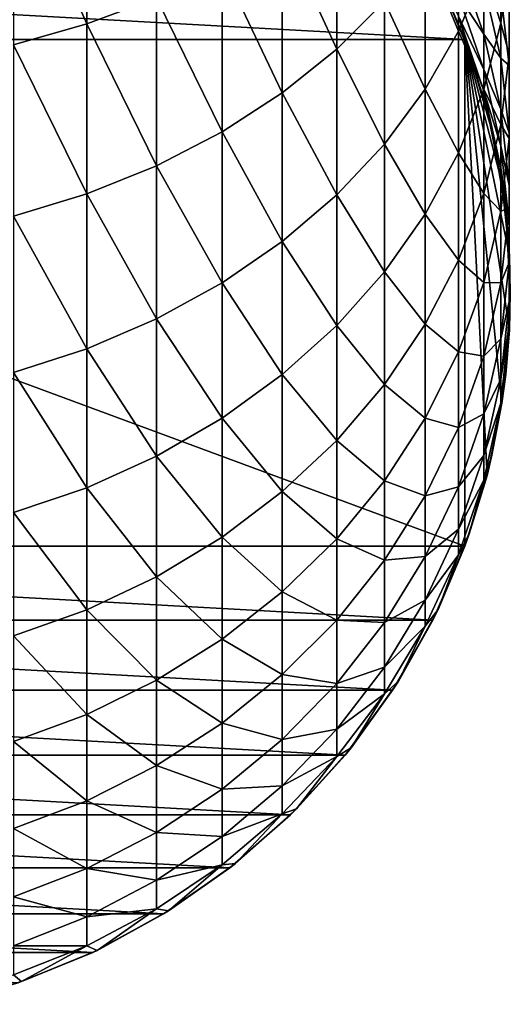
# Model space of a CAD drawing. Header units: metres. Extents: x -82 to 82, y -313 to 40.
# Tile 3 of 256: x 4 to 13, y -313 to -295. Entities that reach past the tile are written whole.
import ezdxf

# ---------------------------------------------------------------- set-up
doc = ezdxf.new("R2010")
doc.units = ezdxf.units.M
doc.layers.add('solid_505278_SW0001_CCC', color=7, linetype='CONTINUOUS')

msp = doc.modelspace()

# ---------------------------------------------------------------- linework, layer by layer
at = {"layer": 'solid_505278_SW0001_CCC'}
for points in [[(5.458558, -295.220123, 291.120819), (5.458558, -291.945374, 294.154877), (4.15092, -292.28418, 294.55069)], [(5.458558, -295.220123, 291.120819), (6.7022, -294.753357, 290.655121), (5.458558, -291.945374, 294.154877)], [(4.15092, -295.588959, 291.48877), (5.458558, -295.220123, 291.120819), (4.15092, -292.28418, 294.55069)], [(9.908107, -295.671661, 285.645416), (9.908107, -292.825531, 288.731873), (8.940093, -293.549011, 289.453613)], [(9.908107, -295.671661, 285.645416), (10.759957, -294.818634, 284.918732), (9.908107, -292.825531, 288.731873)], [(12.076697, -295.34787, 280.230377), (12.076697, -292.92804, 283.308105), (11.485657, -293.900513, 284.136566)], [(12.076697, -295.34787, 280.230377), (12.52615, -294.26767, 279.447754), (12.076697, -292.92804, 283.308105)], [(12.828745, -295.207031, 275.560089), (12.828745, -293.154419, 278.641205), (12.52615, -294.26767, 279.447754)], [(12.828745, -295.207031, 275.560089), (12.980934, -294.012848, 274.830627), (12.828745, -293.154419, 278.641205)], [(8.940093, -296.449554, 286.308136), (8.940093, -293.549011, 289.453613), (7.867265, -294.194122, 290.097229)], [(8.940093, -296.449554, 286.308136), (9.908107, -295.671661, 285.645416), (8.940093, -293.549011, 289.453613)], [(11.485657, -296.382416, 280.979889), (11.485657, -293.900513, 284.136566), (10.759957, -294.818634, 284.918732)], [(11.485657, -296.382416, 280.979889), (12.076697, -295.34787, 280.230377), (11.485657, -293.900513, 284.136566)], [(12.52615, -295.401794, 260.628937), (12.076697, -294.104187, 260.319763), (12.52615, -294.52124, 263.771454)], [(12.076697, -294.714935, 257.220673), (12.076697, -294.104187, 260.319763), (12.52615, -295.401794, 260.628937)], [(12.980934, -295.76355, 271.693878), (12.980934, -294.012848, 274.830627), (12.828745, -295.207031, 275.560089)], [(12.980934, -295.76355, 271.693878), (12.980934, -294.508392, 271.056702), (12.980934, -294.012848, 274.830627)], [(12.191882, -295.49826, 216.305557), (-12.191882, -295.49826, 216.305557), (-11.619502, -294.180389, 216.305557)], [(12.191882, -295.49826, 216.305557), (-11.619502, -294.180389, 216.305557), (11.619502, -294.180389, 216.305557)], [(7.867265, -297.14325, 286.899078), (7.867265, -294.194122, 290.097229), (6.7022, -294.753357, 290.655121)], [(7.867265, -297.14325, 286.899078), (8.940093, -296.449554, 286.308136), (7.867265, -294.194122, 290.097229)], [(11.619502, -294.180389, 216.305557), (11.712595, -294.369751, 251.005554), (12.191882, -295.49826, 223.305557)], [(12.191882, -295.49826, 216.305557), (11.619502, -294.180389, 216.305557), (12.191882, -295.49826, 223.305557)], [(12.52615, -296.380188, 276.276703), (12.52615, -294.26767, 279.447754), (12.076697, -295.34787, 280.230377)], [(12.52615, -296.380188, 276.276703), (12.828745, -295.207031, 275.560089), (12.52615, -294.26767, 279.447754)], [(12.270483, -295.716614, 251.005554), (11.712595, -294.369751, 251.005554), (12.076697, -295.080414, 254.08316)], [(12.191882, -295.49826, 223.305557), (11.712595, -294.369751, 251.005554), (12.270483, -295.716614, 251.005554)], [(12.828745, -295.829346, 264.194092), (12.52615, -294.52124, 263.771454), (12.828745, -294.66748, 267.359192)], [(12.52615, -295.401794, 260.628937), (12.52615, -294.52124, 263.771454), (12.828745, -295.829346, 264.194092)], [(12.980934, -295.961151, 267.89267), (12.828745, -294.66748, 267.359192), (12.980934, -294.508392, 271.056702)], [(12.828745, -295.829346, 264.194092), (12.828745, -294.66748, 267.359192), (12.980934, -295.961151, 267.89267)], [(12.980934, -295.961151, 267.89267), (12.980934, -294.508392, 271.056702), (12.980934, -295.76355, 271.693878)], [(6.7022, -297.744568, 287.411346), (6.7022, -294.753357, 290.655121), (5.458558, -295.220123, 291.120819)], [(6.7022, -297.744568, 287.411346), (7.867265, -297.14325, 286.899078), (6.7022, -294.753357, 290.655121)], [(10.759957, -297.359131, 281.687531), (10.759957, -294.818634, 284.918732), (9.908107, -295.671661, 285.645416)], [(10.759957, -297.359131, 281.687531), (11.485657, -296.382416, 280.979889), (10.759957, -294.818634, 284.918732)], [(12.52615, -296.032837, 257.426971), (12.076697, -294.714935, 257.220673), (12.52615, -295.401794, 260.628937)], [(12.076697, -295.080414, 254.08316), (12.076697, -294.714935, 257.220673), (12.52615, -296.032837, 257.426971)], [(12.52615, -296.410431, 254.185318), (12.076697, -295.080414, 254.08316), (12.52615, -296.032837, 257.426971)], [(12.270483, -295.716614, 251.005554), (12.076697, -295.080414, 254.08316), (12.52615, -296.410431, 254.185318)], [(12.828745, -297.011322, 272.327301), (12.828745, -295.207031, 275.560089), (12.52615, -296.380188, 276.276703)], [(12.828745, -297.011322, 272.327301), (12.980934, -295.76355, 271.693878), (12.828745, -295.207031, 275.560089)], [(5.458558, -298.24646, 287.838928), (5.458558, -295.220123, 291.120819), (4.15092, -295.588959, 291.48877)], [(5.458558, -298.24646, 287.838928), (6.7022, -297.744568, 287.411346), (5.458558, -295.220123, 291.120819)], [(12.076697, -297.518524, 276.972076), (12.076697, -295.34787, 280.230377), (11.485657, -296.382416, 280.979889)], [(12.076697, -297.518524, 276.972076), (12.52615, -296.380188, 276.276703), (12.076697, -295.34787, 280.230377)], [(12.191882, -304.522217, 216.305557), (-12.191882, -304.522217, 216.305557), (-12.191882, -295.49826, 216.305557)], [(12.191882, -295.49826, 216.305557), (12.191882, -304.522217, 216.305557), (-12.191882, -295.49826, 216.305557)], [(12.585591, -296.754028, 223.305557), (12.191882, -295.49826, 223.305557), (12.270483, -295.716614, 251.005554)], [(12.850258, -298.042786, 223.305557), (12.191882, -295.49826, 223.305557), (12.585591, -296.754028, 223.305557)], [(12.983347, -299.352478, 223.305557), (12.191882, -295.49826, 223.305557), (12.850258, -298.042786, 223.305557)], [(12.983347, -300.667999, 223.305557), (12.191882, -295.49826, 223.305557), (12.983347, -299.352478, 223.305557)], [(12.850258, -301.977692, 223.305557), (12.191882, -295.49826, 223.305557), (12.983347, -300.667999, 223.305557)], [(12.585591, -303.266449, 223.305557), (12.191882, -295.49826, 223.305557), (12.850258, -301.977692, 223.305557)], [(12.191882, -304.522217, 223.305557), (12.191882, -295.49826, 223.305557), (12.585591, -303.266449, 223.305557)], [(12.191882, -295.49826, 216.305557), (12.191882, -295.49826, 223.305557), (12.191882, -304.522217, 223.305557)], [(12.191882, -295.49826, 216.305557), (12.191882, -304.522217, 223.305557), (12.191882, -304.522217, 216.305557)], [(12.828745, -296.739075, 260.94754), (12.52615, -295.401794, 260.628937), (12.828745, -295.829346, 264.194092)], [(12.52615, -296.032837, 257.426971), (12.52615, -295.401794, 260.628937), (12.828745, -296.739075, 260.94754)], [(4.15092, -298.643066, 288.176788), (5.458558, -298.24646, 287.838928), (4.15092, -295.588959, 291.48877)], [(9.908107, -298.266602, 282.344971), (9.908107, -295.671661, 285.645416), (8.940093, -296.449554, 286.308136)], [(9.908107, -298.266602, 282.344971), (10.759957, -297.359131, 281.687531), (9.908107, -295.671661, 285.645416)], [(12.674063, -297.117462, 251.005554), (12.270483, -295.716614, 251.005554), (12.52615, -296.410431, 254.185318)], [(12.585591, -296.754028, 223.305557), (12.270483, -295.716614, 251.005554), (12.674063, -297.117462, 251.005554)], [(12.980934, -297.262482, 268.429291), (12.980934, -295.76355, 271.693878), (12.828745, -297.011322, 272.327301)], [(12.980934, -297.16095, 264.624329), (12.828745, -295.829346, 264.194092), (12.980934, -295.961151, 267.89267)], [(12.828745, -296.739075, 260.94754), (12.828745, -295.829346, 264.194092), (12.980934, -297.16095, 264.624329)], [(12.980934, -297.262482, 268.429291), (12.980934, -295.961151, 267.89267), (12.980934, -295.76355, 271.693878)], [(12.828745, -297.390991, 257.639557), (12.52615, -296.032837, 257.426971), (12.828745, -296.739075, 260.94754)], [(12.52615, -296.410431, 254.185318), (12.52615, -296.032837, 257.426971), (12.828745, -297.390991, 257.639557)], [(12.980934, -297.16095, 264.624329), (12.980934, -295.961151, 267.89267), (12.980934, -297.262482, 268.429291)], [(11.485657, -298.608734, 277.638031), (11.485657, -296.382416, 280.979889), (10.759957, -297.359131, 281.687531)], [(11.485657, -298.608734, 277.638031), (12.076697, -297.518524, 276.972076), (11.485657, -296.382416, 280.979889)], [(12.52615, -298.237122, 272.949585), (12.52615, -296.380188, 276.276703), (12.076697, -297.518524, 276.972076)], [(12.52615, -298.237122, 272.949585), (12.828745, -297.011322, 272.327301), (12.52615, -296.380188, 276.276703)], [(12.828745, -297.781097, 254.290588), (12.52615, -296.410431, 254.185318), (12.828745, -297.390991, 257.639557)], [(12.674063, -297.117462, 251.005554), (12.52615, -296.410431, 254.185318), (12.828745, -297.781097, 254.290588)], [(8.940093, -299.094147, 282.94455), (8.940093, -296.449554, 286.308136), (7.867265, -297.14325, 286.899078)], [(8.940093, -299.094147, 282.94455), (9.908107, -298.266602, 282.344971), (8.940093, -296.449554, 286.308136)], [(12.850258, -298.042786, 223.305557), (12.585591, -296.754028, 223.305557), (12.674063, -297.117462, 251.005554)], [(12.980934, -298.100342, 261.271851), (12.828745, -296.739075, 260.94754), (12.980934, -297.16095, 264.624329)], [(12.828745, -297.390991, 257.639557), (12.828745, -296.739075, 260.94754), (12.980934, -298.100342, 261.271851)], [(12.828745, -298.556152, 268.962769), (12.828745, -297.011322, 272.327301), (12.52615, -298.237122, 272.949585)], [(12.918259, -298.554688, 251.005554), (12.674063, -297.117462, 251.005554), (12.828745, -297.781097, 254.290588)], [(12.850258, -298.042786, 223.305557), (12.674063, -297.117462, 251.005554), (12.918259, -298.554688, 251.005554)], [(12.828745, -298.556152, 268.962769), (12.980934, -297.262482, 268.429291), (12.828745, -297.011322, 272.327301)], [(7.867265, -299.832092, 283.479187), (7.867265, -297.14325, 286.899078), (6.7022, -297.744568, 287.411346)], [(7.867265, -299.832092, 283.479187), (8.940093, -299.094147, 282.94455), (7.867265, -297.14325, 286.899078)], [(12.980934, -298.500366, 265.057098), (12.980934, -297.262482, 268.429291), (12.828745, -298.556152, 268.962769)], [(12.980934, -298.500366, 265.057098), (12.980934, -297.16095, 264.624329), (12.980934, -297.262482, 268.429291)], [(12.980934, -298.100342, 261.271851), (12.980934, -297.16095, 264.624329), (12.980934, -298.500366, 265.057098)], [(10.759957, -299.638, 278.266785), (10.759957, -297.359131, 281.687531), (9.908107, -298.266602, 282.344971)], [(10.759957, -299.638, 278.266785), (11.485657, -298.608734, 277.638031), (10.759957, -297.359131, 281.687531)], [(12.980934, -298.773529, 257.855957), (12.828745, -297.390991, 257.639557), (12.980934, -298.100342, 261.271851)], [(12.828745, -297.781097, 254.290588), (12.828745, -297.390991, 257.639557), (12.980934, -298.773529, 257.855957)], [(12.076697, -299.426575, 273.553375), (12.076697, -297.518524, 276.972076), (11.485657, -298.608734, 277.638031)], [(12.076697, -299.426575, 273.553375), (12.52615, -298.237122, 272.949585), (12.076697, -297.518524, 276.972076)], [(6.7022, -300.471771, 283.942657), (6.7022, -297.744568, 287.411346), (5.458558, -298.24646, 287.838928)], [(6.7022, -300.471771, 283.942657), (7.867265, -299.832092, 283.479187), (6.7022, -297.744568, 287.411346)], [(12.980934, -299.176361, 254.397751), (12.828745, -297.781097, 254.290588), (12.980934, -298.773529, 257.855957)], [(12.918259, -298.554688, 251.005554), (12.828745, -297.781097, 254.290588), (12.980934, -299.176361, 254.397751)], [(12.983347, -299.352478, 223.305557), (12.850258, -298.042786, 223.305557), (12.918259, -298.554688, 251.005554)], [(12.980934, -299.469604, 261.598083), (12.980934, -298.100342, 261.271851), (12.980934, -298.500366, 265.057098)], [(12.980934, -298.773529, 257.855957), (12.980934, -298.100342, 261.271851), (12.980934, -299.469604, 261.598083)], [(5.458558, -301.005707, 284.329498), (5.458558, -298.24646, 287.838928), (4.15092, -298.643066, 288.176788)], [(5.458558, -301.005707, 284.329498), (6.7022, -300.471771, 283.942657), (5.458558, -298.24646, 287.838928)], [(9.908107, -300.594299, 278.850952), (9.908107, -298.266602, 282.344971), (8.940093, -299.094147, 282.94455)], [(9.908107, -300.594299, 278.850952), (10.759957, -299.638, 278.266785), (9.908107, -298.266602, 282.344971)], [(12.52615, -299.827026, 269.486877), (12.52615, -298.237122, 272.949585), (12.076697, -299.426575, 273.553375)], [(12.52615, -299.827026, 269.486877), (12.828745, -298.556152, 268.962769), (12.52615, -298.237122, 272.949585)], [(12.828745, -299.83197, 265.487335), (12.980934, -298.500366, 265.057098), (12.828745, -298.556152, 268.962769)], [(12.980934, -299.469604, 261.598083), (12.980934, -298.500366, 265.057098), (12.828745, -299.83197, 265.487335)], [(4.15092, -301.427612, 284.635162), (5.458558, -301.005707, 284.329498), (4.15092, -298.643066, 288.176788)], [(11.485657, -300.565704, 274.131653), (11.485657, -298.608734, 277.638031), (10.759957, -299.638, 278.266785)], [(11.485657, -300.565704, 274.131653), (12.076697, -299.426575, 273.553375), (11.485657, -298.608734, 277.638031)], [(12.828745, -299.83197, 265.487335), (12.828745, -298.556152, 268.962769), (12.52615, -299.827026, 269.486877)], [(13, -300.010223, 251.005554), (12.918259, -298.554688, 251.005554), (12.980934, -299.176361, 254.397751)], [(12.983347, -299.352478, 223.305557), (12.918259, -298.554688, 251.005554), (13, -300.010223, 251.005554)], [(12.980934, -300.164185, 258.073669), (12.980934, -298.773529, 257.855957), (12.980934, -299.469604, 261.598083)], [(12.980934, -299.176361, 254.397751), (12.980934, -298.773529, 257.855957), (12.980934, -300.164185, 258.073669)], [(8.940093, -301.46637, 279.383667), (8.940093, -299.094147, 282.94455), (7.867265, -299.832092, 283.479187)], [(8.940093, -301.46637, 279.383667), (9.908107, -300.594299, 278.850952), (8.940093, -299.094147, 282.94455)], [(12.980934, -300.579834, 254.505554), (12.980934, -299.176361, 254.397751), (12.980934, -300.164185, 258.073669)], [(13, -300.010223, 251.005554), (12.980934, -299.176361, 254.397751), (12.980934, -300.579834, 254.505554)], [(12.983347, -300.667999, 223.305557), (12.983347, -299.352478, 223.305557), (13, -300.010223, 251.005554)], [(12.076697, -301.060211, 269.995392), (12.076697, -299.426575, 273.553375), (11.485657, -300.565704, 274.131653)], [(12.076697, -301.060211, 269.995392), (12.52615, -299.827026, 269.486877), (12.076697, -299.426575, 273.553375)], [(12.828745, -300.830872, 261.922424), (12.980934, -299.469604, 261.598083), (12.828745, -299.83197, 265.487335)], [(12.980934, -300.164185, 258.073669), (12.980934, -299.469604, 261.598083), (12.828745, -300.830872, 261.922424)], [(10.759957, -301.641174, 274.677643), (10.759957, -299.638, 278.266785), (9.908107, -300.594299, 278.850952)], [(10.759957, -301.641174, 274.677643), (11.485657, -300.565704, 274.131653), (10.759957, -299.638, 278.266785)], [(7.867265, -302.244049, 279.858704), (7.867265, -299.832092, 283.479187), (6.7022, -300.471771, 283.942657)], [(7.867265, -302.244049, 279.858704), (8.940093, -301.46637, 279.383667), (7.867265, -299.832092, 283.479187)], [(12.52615, -301.140076, 265.909973), (12.52615, -299.827026, 269.486877), (12.076697, -301.060211, 269.995392)], [(12.52615, -301.140076, 265.909973), (12.828745, -299.83197, 265.487335), (12.52615, -299.827026, 269.486877)], [(12.828745, -300.830872, 261.922424), (12.828745, -299.83197, 265.487335), (12.52615, -301.140076, 265.909973)], [(12.918259, -301.46579, 251.005554), (13, -300.010223, 251.005554), (12.980934, -300.579834, 254.505554)], [(12.983347, -300.667999, 223.305557), (13, -300.010223, 251.005554), (12.918259, -301.46579, 251.005554)], [(12.828745, -301.546722, 258.29007), (12.980934, -300.164185, 258.073669), (12.828745, -300.830872, 261.922424)], [(12.980934, -300.579834, 254.505554), (12.980934, -300.164185, 258.073669), (12.828745, -301.546722, 258.29007)], [(6.7022, -302.918152, 280.270477), (6.7022, -300.471771, 283.942657), (5.458558, -301.005707, 284.329498)], [(6.7022, -302.918152, 280.270477), (7.867265, -302.244049, 279.858704), (6.7022, -300.471771, 283.942657)], [(9.908107, -302.640411, 275.184875), (9.908107, -300.594299, 278.850952), (8.940093, -301.46637, 279.383667)], [(9.908107, -302.640411, 275.184875), (10.759957, -301.641174, 274.677643), (9.908107, -300.594299, 278.850952)], [(11.485657, -302.241272, 270.482422), (11.485657, -300.565704, 274.131653), (10.759957, -301.641174, 274.677643)], [(11.485657, -302.241272, 270.482422), (12.076697, -301.060211, 269.995392), (11.485657, -300.565704, 274.131653)], [(12.828745, -301.975098, 254.612717), (12.980934, -300.579834, 254.505554), (12.828745, -301.546722, 258.29007)], [(12.918259, -301.46579, 251.005554), (12.980934, -300.579834, 254.505554), (12.828745, -301.975098, 254.612717)], [(12.850258, -301.977692, 223.305557), (12.983347, -300.667999, 223.305557), (12.918259, -301.46579, 251.005554)], [(12.52615, -302.168152, 262.241028), (12.828745, -300.830872, 261.922424), (12.52615, -301.140076, 265.909973)], [(12.828745, -301.546722, 258.29007), (12.828745, -300.830872, 261.922424), (12.52615, -302.168152, 262.241028)], [(5.458558, -303.480804, 280.614197), (5.458558, -301.005707, 284.329498), (4.15092, -301.427612, 284.635162)], [(5.458558, -303.480804, 280.614197), (6.7022, -302.918152, 280.270477), (5.458558, -301.005707, 284.329498)], [(12.076697, -302.409393, 266.320099), (12.076697, -301.060211, 269.995392), (11.485657, -302.241272, 270.482422)], [(12.076697, -302.409393, 266.320099), (12.52615, -301.140076, 265.909973), (12.076697, -301.060211, 269.995392)], [(12.52615, -302.168152, 262.241028), (12.52615, -301.140076, 265.909973), (12.076697, -302.409393, 266.320099)], [(4.15092, -303.925415, 280.885803), (5.458558, -303.480804, 280.614197), (4.15092, -301.427612, 284.635162)], [(8.940093, -303.551636, 275.647461), (8.940093, -301.46637, 279.383667), (7.867265, -302.244049, 279.858704)], [(8.940093, -303.551636, 275.647461), (9.908107, -302.640411, 275.184875), (8.940093, -301.46637, 279.383667)], [(12.674063, -302.903015, 251.005554), (12.918259, -301.46579, 251.005554), (12.828745, -301.975098, 254.612717)], [(12.850258, -301.977692, 223.305557), (12.918259, -301.46579, 251.005554), (12.674063, -302.903015, 251.005554)], [(10.759957, -303.356293, 270.94223), (10.759957, -301.641174, 274.677643), (9.908107, -302.640411, 275.184875)], [(10.759957, -303.356293, 270.94223), (11.485657, -302.241272, 270.482422), (10.759957, -301.641174, 274.677643)], [(12.52615, -302.904877, 258.502655), (12.828745, -301.546722, 258.29007), (12.52615, -302.168152, 262.241028)], [(12.828745, -301.975098, 254.612717), (12.828745, -301.546722, 258.29007), (12.52615, -302.904877, 258.502655)], [(12.52615, -303.345734, 254.717987), (12.828745, -301.975098, 254.612717), (12.52615, -302.904877, 258.502655)], [(12.674063, -302.903015, 251.005554), (12.828745, -301.975098, 254.612717), (12.52615, -303.345734, 254.717987)], [(12.585591, -303.266449, 223.305557), (12.850258, -301.977692, 223.305557), (12.674063, -302.903015, 251.005554)], [(12.076697, -303.465759, 262.550171), (12.52615, -302.168152, 262.241028), (12.076697, -302.409393, 266.320099)], [(12.52615, -302.904877, 258.502655), (12.52615, -302.168152, 262.241028), (12.076697, -303.465759, 262.550171)], [(7.867265, -304.364197, 276.059967), (7.867265, -302.244049, 279.858704), (6.7022, -302.918152, 280.270477)], [(7.867265, -304.364197, 276.059967), (8.940093, -303.551636, 275.647461), (7.867265, -302.244049, 279.858704)], [(11.485657, -303.625031, 266.71286), (11.485657, -302.241272, 270.482422), (10.759957, -303.356293, 270.94223)], [(11.485657, -303.625031, 266.71286), (12.076697, -302.409393, 266.320099), (11.485657, -302.241272, 270.482422)], [(12.076697, -303.465759, 262.550171), (12.076697, -302.409393, 266.320099), (11.485657, -303.625031, 266.71286)], [(9.908107, -304.392242, 271.369446), (9.908107, -302.640411, 275.184875), (8.940093, -303.551636, 275.647461)], [(9.908107, -304.392242, 271.369446), (10.759957, -303.356293, 270.94223), (9.908107, -302.640411, 275.184875)], [(6.7022, -305.068542, 276.417542), (6.7022, -302.918152, 280.270477), (5.458558, -303.480804, 280.614197)], [(6.7022, -305.068542, 276.417542), (7.867265, -304.364197, 276.059967), (6.7022, -302.918152, 280.270477)], [(12.076697, -304.222778, 258.708954), (12.52615, -302.904877, 258.502655), (12.076697, -303.465759, 262.550171)], [(12.52615, -303.345734, 254.717987), (12.52615, -302.904877, 258.502655), (12.076697, -304.222778, 258.708954)], [(12.270483, -304.303864, 251.005554), (12.674063, -302.903015, 251.005554), (12.52615, -303.345734, 254.717987)], [(12.585591, -303.266449, 223.305557), (12.674063, -302.903015, 251.005554), (12.270483, -304.303864, 251.005554)], [(12.191882, -304.522217, 223.305557), (12.585591, -303.266449, 223.305557), (12.270483, -304.303864, 251.005554)], [(10.759957, -304.772736, 267.083679), (10.759957, -303.356293, 270.94223), (9.908107, -304.392242, 271.369446)], [(10.759957, -304.772736, 267.083679), (11.485657, -303.625031, 266.71286), (10.759957, -303.356293, 270.94223)], [(12.076697, -304.675751, 254.820145), (12.52615, -303.345734, 254.717987), (12.076697, -304.222778, 258.708954)], [(12.270483, -304.303864, 251.005554), (12.52615, -303.345734, 254.717987), (12.076697, -304.675751, 254.820145)], [(5.458558, -305.656464, 276.715973), (5.458558, -303.480804, 280.614197), (4.15092, -303.925415, 280.885803)], [(5.458558, -305.656464, 276.715973), (6.7022, -305.068542, 276.417542), (5.458558, -303.480804, 280.614197)], [(8.940093, -305.337006, 271.759033), (8.940093, -303.551636, 275.647461), (7.867265, -304.364197, 276.059967)], [(8.940093, -305.337006, 271.759033), (9.908107, -304.392242, 271.369446), (8.940093, -303.551636, 275.647461)], [(11.485657, -304.708466, 262.846283), (11.485657, -303.625031, 266.71286), (10.759957, -304.772736, 267.083679)], [(11.485657, -304.708466, 262.846283), (12.076697, -303.465759, 262.550171), (11.485657, -303.625031, 266.71286)], [(12.076697, -304.222778, 258.708954), (12.076697, -303.465759, 262.550171), (11.485657, -304.708466, 262.846283)], [(4.15092, -306.121063, 276.951813), (5.458558, -305.656464, 276.715973), (4.15092, -303.925415, 280.885803)], [(11.485657, -305.484894, 258.906525), (12.076697, -304.222778, 258.708954), (11.485657, -304.708466, 262.846283)], [(12.076697, -304.675751, 254.820145), (12.076697, -304.222778, 258.708954), (11.485657, -305.484894, 258.906525)], [(11.712595, -305.650726, 251.005554), (12.270483, -304.303864, 251.005554), (12.076697, -304.675751, 254.820145)], [(12.191882, -304.522217, 223.305557), (12.270483, -304.303864, 251.005554), (11.712595, -305.650726, 251.005554)], [(7.867265, -306.179443, 272.106445), (7.867265, -304.364197, 276.059967), (6.7022, -305.068542, 276.417542)], [(7.867265, -306.179443, 272.106445), (8.940093, -305.337006, 271.759033), (7.867265, -304.364197, 276.059967)], [(9.908107, -305.83905, 267.428223), (9.908107, -304.392242, 271.369446), (8.940093, -305.337006, 271.759033)], [(9.908107, -305.83905, 267.428223), (10.759957, -304.772736, 267.083679), (9.908107, -304.392242, 271.369446)], [(11.619502, -305.840088, 216.305557), (-11.619502, -305.840088, 216.305557), (-12.191882, -304.522217, 216.305557)], [(11.619502, -305.840088, 216.305557), (-12.191882, -304.522217, 216.305557), (12.191882, -304.522217, 216.305557)], [(11.485657, -305.949524, 254.917969), (12.076697, -304.675751, 254.820145), (11.485657, -305.484894, 258.906525)], [(11.712595, -305.650726, 251.005554), (12.076697, -304.675751, 254.820145), (11.485657, -305.949524, 254.917969)], [(11.619502, -305.840088, 216.305557), (12.191882, -304.522217, 216.305557), (11.712595, -305.650726, 251.005554)], [(12.191882, -304.522217, 216.305557), (12.191882, -304.522217, 223.305557), (11.712595, -305.650726, 251.005554)], [(10.759957, -305.881775, 263.125793), (10.759957, -304.772736, 267.083679), (9.908107, -305.83905, 267.428223)], [(10.759957, -305.881775, 263.125793), (11.485657, -304.708466, 262.846283), (10.759957, -304.772736, 267.083679)], [(11.485657, -305.484894, 258.906525), (11.485657, -304.708466, 262.846283), (10.759957, -305.881775, 263.125793)], [(6.7022, -306.909729, 272.407593), (6.7022, -305.068542, 276.417542), (5.458558, -305.656464, 276.715973)], [(6.7022, -306.909729, 272.407593), (7.867265, -306.179443, 272.106445), (6.7022, -305.068542, 276.417542)], [(8.940093, -306.811462, 267.742401), (8.940093, -305.337006, 271.759033), (7.867265, -306.179443, 272.106445)], [(8.940093, -306.811462, 267.742401), (9.908107, -305.83905, 267.428223), (8.940093, -305.337006, 271.759033)], [(10.759957, -306.676514, 259.093048), (11.485657, -305.484894, 258.906525), (10.759957, -305.881775, 263.125793)], [(11.485657, -305.949524, 254.917969), (11.485657, -305.484894, 258.906525), (10.759957, -306.676514, 259.093048)], [(5.458558, -307.519257, 272.658936), (5.458558, -305.656464, 276.715973), (4.15092, -306.121063, 276.951813)], [(5.458558, -307.519257, 272.658936), (6.7022, -306.909729, 272.407593), (5.458558, -305.656464, 276.715973)], [(11.007415, -306.926666, 251.005554), (11.712595, -305.650726, 251.005554), (11.485657, -305.949524, 254.917969)], [(11.619502, -305.840088, 216.305557), (11.712595, -305.650726, 251.005554), (11.007415, -306.926666, 251.005554)], [(10.905201, -307.086731, 216.305557), (-10.905201, -307.086731, 216.305557), (-11.619502, -305.840088, 216.305557)], [(10.905201, -307.086731, 216.305557), (-11.619502, -305.840088, 216.305557), (11.619502, -305.840088, 216.305557)], [(9.908107, -306.971832, 263.385529), (9.908107, -305.83905, 267.428223), (8.940093, -306.811462, 267.742401)], [(9.908107, -306.971832, 263.385529), (10.759957, -305.881775, 263.125793), (9.908107, -305.83905, 267.428223)], [(10.759957, -306.676514, 259.093048), (10.759957, -305.881775, 263.125793), (9.908107, -306.971832, 263.385529)], [(10.905201, -307.086731, 216.305557), (11.619502, -305.840088, 216.305557), (11.007415, -306.926666, 251.005554)], [(10.759957, -307.1521, 255.01033), (11.485657, -305.949524, 254.917969), (10.759957, -306.676514, 259.093048)], [(11.007415, -306.926666, 251.005554), (11.485657, -305.949524, 254.917969), (10.759957, -307.1521, 255.01033)], [(4.15092, -308.000946, 272.857574), (5.458558, -307.519257, 272.658936), (4.15092, -306.121063, 276.951813)], [(7.867265, -307.678589, 268.022552), (7.867265, -306.179443, 272.106445), (6.7022, -306.909729, 272.407593)], [(7.867265, -307.678589, 268.022552), (8.940093, -306.811462, 267.742401), (7.867265, -306.179443, 272.106445)], [(9.908107, -307.78363, 259.266357), (10.759957, -306.676514, 259.093048), (9.908107, -306.971832, 263.385529)], [(10.759957, -307.1521, 255.01033), (10.759957, -306.676514, 259.093048), (9.908107, -307.78363, 259.266357)], [(6.7022, -308.430267, 268.265411), (6.7022, -306.909729, 272.407593), (5.458558, -307.519257, 272.658936)], [(6.7022, -308.430267, 268.265411), (7.867265, -307.678589, 268.022552), (6.7022, -306.909729, 272.407593)], [(8.940093, -307.965942, 263.622375), (8.940093, -306.811462, 267.742401), (7.867265, -307.678589, 268.022552)], [(8.940093, -307.965942, 263.622375), (9.908107, -306.971832, 263.385529), (8.940093, -306.811462, 267.742401)], [(10.163809, -308.115601, 251.005554), (11.007415, -306.926666, 251.005554), (10.759957, -307.1521, 255.01033)], [(10.905201, -307.086731, 216.305557), (11.007415, -306.926666, 251.005554), (10.163809, -308.115601, 251.005554)], [(10.057652, -308.246948, 216.305557), (-10.057652, -308.246948, 216.305557), (-10.905201, -307.086731, 216.305557)], [(10.057652, -308.246948, 216.305557), (-10.905201, -307.086731, 216.305557), (10.905201, -307.086731, 216.305557)], [(9.908107, -307.78363, 259.266357), (9.908107, -306.971832, 263.385529), (8.940093, -307.965942, 263.622375)], [(10.057652, -308.246948, 216.305557), (10.905201, -307.086731, 216.305557), (10.163809, -308.115601, 251.005554)], [(9.908107, -308.269409, 255.096146), (10.759957, -307.1521, 255.01033), (9.908107, -307.78363, 259.266357)], [(10.163809, -308.115601, 251.005554), (10.759957, -307.1521, 255.01033), (9.908107, -308.269409, 255.096146)], [(5.458558, -309.057678, 268.46814), (5.458558, -307.519257, 272.658936), (4.15092, -308.000946, 272.857574)], [(5.458558, -309.057678, 268.46814), (6.7022, -308.430267, 268.265411), (5.458558, -307.519257, 272.658936)], [(7.867265, -308.852386, 263.833557), (7.867265, -307.678589, 268.022552), (6.7022, -308.430267, 268.265411)], [(7.867265, -308.852386, 263.833557), (8.940093, -307.965942, 263.622375), (7.867265, -307.678589, 268.022552)], [(8.940093, -308.793243, 259.424377), (9.908107, -307.78363, 259.266357), (8.940093, -307.965942, 263.622375)], [(9.908107, -308.269409, 255.096146), (9.908107, -307.78363, 259.266357), (8.940093, -308.793243, 259.424377)], [(4.15092, -309.553467, 268.628326), (5.458558, -309.057678, 268.46814), (4.15092, -308.000946, 272.857574)], [(8.940093, -308.793243, 259.424377), (8.940093, -307.965942, 263.622375), (7.867265, -308.852386, 263.833557)], [(9.192389, -309.202637, 251.005554), (10.163809, -308.115601, 251.005554), (9.908107, -308.269409, 255.096146)], [(10.057652, -308.246948, 216.305557), (10.163809, -308.115601, 251.005554), (9.192389, -309.202637, 251.005554)], [(9.087346, -309.306488, 216.305557), (-9.087346, -309.306488, 216.305557), (-10.057652, -308.246948, 216.305557)], [(9.087346, -309.306488, 216.305557), (-10.057652, -308.246948, 216.305557), (10.057652, -308.246948, 216.305557)], [(8.940093, -309.28833, 255.174408), (9.908107, -308.269409, 255.096146), (8.940093, -308.793243, 259.424377)], [(9.192389, -309.202637, 251.005554), (9.908107, -308.269409, 255.096146), (8.940093, -309.28833, 255.174408)], [(9.087346, -309.306488, 216.305557), (10.057652, -308.246948, 216.305557), (9.192389, -309.202637, 251.005554)], [(6.7022, -309.620819, 264.016632), (6.7022, -308.430267, 268.265411), (5.458558, -309.057678, 268.46814)], [(6.7022, -309.620819, 264.016632), (7.867265, -308.852386, 263.833557), (6.7022, -308.430267, 268.265411)], [(7.867265, -309.693573, 259.565308), (7.867265, -308.852386, 263.833557), (6.7022, -309.620819, 264.016632)], [(7.867265, -309.693573, 259.565308), (8.940093, -308.793243, 259.424377), (7.867265, -308.852386, 263.833557)], [(8.940093, -309.28833, 255.174408), (8.940093, -308.793243, 259.424377), (7.867265, -309.693573, 259.565308)], [(5.458558, -310.262207, 264.169464), (5.458558, -309.057678, 268.46814), (4.15092, -309.553467, 268.628326)], [(5.458558, -310.262207, 264.169464), (6.7022, -309.620819, 264.016632), (5.458558, -309.057678, 268.46814)], [(8.105368, -310.174042, 251.005554), (9.192389, -309.202637, 251.005554), (8.940093, -309.28833, 255.174408)], [(9.087346, -309.306488, 216.305557), (9.192389, -309.202637, 251.005554), (8.105368, -310.174042, 251.005554)], [(8.006023, -310.252472, 216.305557), (-8.006023, -310.252472, 216.305557), (-9.087346, -309.306488, 216.305557)], [(8.006023, -310.252472, 216.305557), (-9.087346, -309.306488, 216.305557), (9.087346, -309.306488, 216.305557)], [(7.867265, -310.196899, 255.244186), (8.940093, -309.28833, 255.174408), (7.867265, -309.693573, 259.565308)], [(8.105368, -310.174042, 251.005554), (8.940093, -309.28833, 255.174408), (7.867265, -310.196899, 255.244186)], [(8.006023, -310.252472, 216.305557), (9.087346, -309.306488, 216.305557), (8.105368, -310.174042, 251.005554)], [(4.15092, -310.769012, 264.290192), (5.458558, -310.262207, 264.169464), (4.15092, -309.553467, 268.628326)], [(6.7022, -310.473999, 259.687469), (6.7022, -309.620819, 264.016632), (5.458558, -310.262207, 264.169464)], [(6.7022, -310.473999, 259.687469), (7.867265, -309.693573, 259.565308), (6.7022, -309.620819, 264.016632)], [(7.867265, -310.196899, 255.244186), (7.867265, -309.693573, 259.565308), (6.7022, -310.473999, 259.687469)], [(6.82686, -311.073425, 216.305557), (-6.82686, -311.073425, 216.305557), (-8.006023, -310.252472, 216.305557)], [(6.82686, -311.073425, 216.305557), (-8.006023, -310.252472, 216.305557), (8.006023, -310.252472, 216.305557)], [(5.458558, -311.125397, 259.789459), (5.458558, -310.262207, 264.169464), (4.15092, -310.769012, 264.290192)], [(5.458558, -311.125397, 259.789459), (6.7022, -310.473999, 259.687469), (5.458558, -310.262207, 264.169464)], [(6.7022, -310.984528, 255.304688), (7.867265, -310.196899, 255.244186), (6.7022, -310.473999, 259.687469)], [(6.916417, -311.017639, 251.005554), (7.867265, -310.196899, 255.244186), (6.7022, -310.984528, 255.304688)], [(6.82686, -311.073425, 216.305557), (8.006023, -310.252472, 216.305557), (6.916417, -311.017639, 251.005554)], [(6.916417, -311.017639, 251.005554), (8.105368, -310.174042, 251.005554), (7.867265, -310.196899, 255.244186)], [(8.006023, -310.252472, 216.305557), (8.105368, -310.174042, 251.005554), (6.916417, -311.017639, 251.005554)], [(6.7022, -310.984528, 255.304688), (6.7022, -310.473999, 259.687469), (5.458558, -311.125397, 259.789459)], [(4.15092, -311.640137, 259.870026), (5.458558, -311.125397, 259.789459), (4.15092, -310.769012, 264.290192)], [(5.458558, -311.641937, 255.355179), (6.7022, -310.984528, 255.304688), (5.458558, -311.125397, 259.789459)], [(5.640489, -311.722839, 251.005554), (6.7022, -310.984528, 255.304688), (5.458558, -311.641937, 255.355179)], [(5.640489, -311.722839, 251.005554), (6.916417, -311.017639, 251.005554), (6.7022, -310.984528, 255.304688)], [(5.564368, -311.759186, 216.305557), (-5.564368, -311.759186, 216.305557), (-6.82686, -311.073425, 216.305557)], [(5.564368, -311.759186, 216.305557), (-6.82686, -311.073425, 216.305557), (6.82686, -311.073425, 216.305557)], [(5.458558, -311.641937, 255.355179), (5.458558, -311.125397, 259.789459), (4.15092, -311.640137, 259.870026)], [(5.564368, -311.759186, 216.305557), (6.82686, -311.073425, 216.305557), (5.640489, -311.722839, 251.005554)], [(6.82686, -311.073425, 216.305557), (6.916417, -311.017639, 251.005554), (5.640489, -311.722839, 251.005554)], [(4.15092, -312.161407, 255.395081), (5.458558, -311.641937, 255.355179), (4.15092, -311.640137, 259.870026)], [(4.293628, -312.280731, 251.005554), (5.458558, -311.641937, 255.355179), (4.15092, -312.161407, 255.395081)], [(4.293628, -312.280731, 251.005554), (5.640489, -311.722839, 251.005554), (5.458558, -311.641937, 255.355179)], [(4.233941, -312.301453, 216.305557), (-5.564368, -311.759186, 216.305557), (5.564368, -311.759186, 216.305557)], [(4.233941, -312.301453, 216.305557), (5.564368, -311.759186, 216.305557), (4.293628, -312.280731, 251.005554)], [(5.564368, -311.759186, 216.305557), (5.640489, -311.722839, 251.005554), (4.293628, -312.280731, 251.005554)], [(2.892772, -312.684296, 251.005554), (4.293628, -312.280731, 251.005554), (4.15092, -312.161407, 255.395081)], [(4.233941, -312.301453, 216.305557), (4.293628, -312.280731, 251.005554), (2.892772, -312.684296, 251.005554)]]:
    msp.add_3dface(points, dxfattribs=at)

doc.saveas('drawing.dxf')
